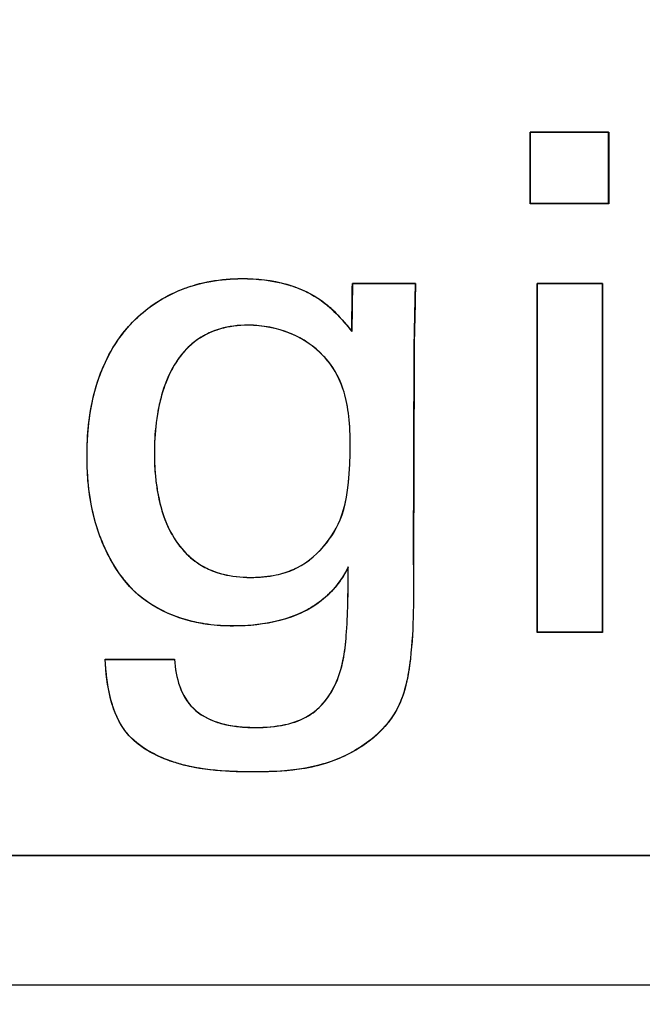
# Model space of a CAD drawing. Header units: inches. Extents: x 0 to 34, y 0 to 22.
# Tile 63 of 73: x 29.716 to 29.8156, y 10.7024 to 10.8599. Entities that reach past the tile are written whole.
import ezdxf

# ---------------------------------------------------------------- set-up
doc = ezdxf.new("R2010")
doc.units = ezdxf.units.IN
doc.header["$LTSCALE"] = 1.87
doc.header["$MEASUREMENT"] = 0
doc.layers.get('0').update_dxf_attribs({"linetype": 'CONTINUOUS'})
doc.layers.add('DATUMCURVES', color=7, linetype='CONTINUOUS')
doc.layers.add('DIMENSIONS', color=7, linetype='CONTINUOUS')
doc.styles.get("Standard").update_dxf_attribs({"font": 'txt', "width": 0.8})
doc.dimstyles.new('DIMSTYLE_1', dxfattribs={"dimtxt": 0.125, "dimasz": 0.18, "dimexe": 0.18, "dimexo": 0.0625, "dimgap": 0.09, "dimtad": 0, "dimtih": 1, "dimtoh": 1, "dimdec": 3, "dimzin": 4, "dimdsep": 46, "dimtxsty": 'STANDARD', "dimblk": '_FILLED', "dimblk1": '_FILLED', "dimblk2": '_FILLED', "dimcen": 0.09, "dimadec": 0, "dimazin": 0, "dimtp": 0.001, "dimtm": 0.001, "dimtfac": 1, "dimtdec": 3, "dimtofl": 0, "dimtmove": 0, "dimatfit": 3, "dimldrblk": '_FILLED', "dimfxl": 1, "dimtolj": 1, "dimtzin": 4, "dimarcsym": 0})

# ---------------------------------------------------------------- blocks, each defined once
blk = doc.blocks.new('_FILLED')
at = {"color": 0, "linetype": 'BYBLOCK'}
blk.add_solid([(0, 0), (-1, 0.1736111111), (-1, -0.1736111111)], dxfattribs=at)
blk = doc.blocks.new('*D5')
at = {"layer": 'DIMENSIONS', "color": 2, "linetype": 'CONTINUOUS'}
for p, q in [((31.3104508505, 11.3017219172), (31.3104508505, 11.6617219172)), ((28.9731217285, 11.3017219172), (31.4354508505, 11.3017219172)), ((30.165101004, 10.5557219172), (31.4354508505, 10.5557219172)), ((31.3104508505, 10.5557219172), (31.3104508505, 10.1957219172))]:
    blk.add_line(p, q, dxfattribs=at)
at = {"layer": 'DIMENSIONS', "color": 2, "linetype": 'CONTINUOUS', "xscale": 0.18, "yscale": 0.18, "zscale": 0.18}
for p, rotation in [((31.3104508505, 11.3017219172), 270), ((31.3104508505, 10.5557219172), 90)]:
    blk.add_blockref('_FILLED', p, dxfattribs=dict(at, rotation=rotation))
at = {"layer": 'DIMENSIONS', "color": 2, "linetype": 'CONTINUOUS', "width": 0.8}
for s, p in [('[', (31.2229508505, 10.8861030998)), (']', (31.8229508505, 10.8861030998)), ('.746', (30.6979508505, 10.8861030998)), ('18.95', (31.3229508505, 10.8861030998))]:
    blk.add_text(s, height=0.125, dxfattribs=at).set_placement(p)

msp = doc.modelspace()

# ---------------------------------------------------------------- linework, layer by layer
at = {"color": 7, "linetype": 'CONTINUOUS'}
for p, q in [((29.810195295, 10.8419038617), (29.7976355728, 10.8419038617)), ((29.7976355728, 10.8419038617), (29.7976355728, 10.8304566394)), ((29.810195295, 10.8304566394), (29.810195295, 10.8419038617)), ((29.7976355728, 10.8304566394), (29.810195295, 10.8304566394)), ((29.7692064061, 10.8176788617), (29.7690980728, 10.8100024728)), ((29.7792980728, 10.8176788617), (29.7692064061, 10.8176788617)), ((29.7790814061, 10.8075608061), (29.7792980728, 10.8176788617)), ((29.8091911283, 10.8176788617), (29.7987480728, 10.8176788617)), ((29.7987480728, 10.8176788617), (29.7987480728, 10.7619066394)), ((29.8091911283, 10.7619066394), (29.8091911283, 10.8176788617)), ((29.7789716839, 10.7726760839), (29.7790814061, 10.8075608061)), ((29.7987480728, 10.7619066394), (29.8091911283, 10.7619066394)), ((29.7407508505, 10.7575663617), (29.7296564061, 10.7575663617)), ((28.4099508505, 10.7262219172), (30.0654508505, 10.7262219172)), ((28.3892145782, 10.7055488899), (30.0831223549, 10.7055488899))]:
    msp.add_line(p, q, dxfattribs=at)
for points, knots in [([(29.7331008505, 10.769787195), (29.730769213, 10.7725403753), (29.7274639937, 10.7793381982), (29.7263193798, 10.7908222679), (29.7277114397, 10.8022056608), (29.733259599, 10.8118198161), (29.7403409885, 10.8164682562), (29.7465708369, 10.8181814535), (29.7522603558, 10.8186418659), (29.7581953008, 10.8180011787), (29.7630355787, 10.8159460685), (29.7651964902, 10.814220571), (29.7658860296, 10.8135869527)], [0, 0, 0, 0, 0.1363201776, 0.2751353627, 0.4327810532, 0.5620452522, 0.6811482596, 0.7419025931, 0.8048821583, 0.8959337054, 0.9647942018, 1, 1, 1, 1]), ([(29.7647512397, 10.8058986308), (29.7646820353, 10.8059742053), (29.7632025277, 10.8075559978), (29.7595895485, 10.8100702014), (29.7531507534, 10.8113193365), (29.7478933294, 10.8105877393), (29.7433311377, 10.8083953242), (29.7396501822, 10.8036872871), (29.737868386, 10.7970688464), (29.7375753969, 10.793247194), (29.7375363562, 10.7916579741)], [0, 0, 0, 0, 0.0067875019, 0.1433815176, 0.2799755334, 0.3744451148, 0.4689146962, 0.657853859, 0.8467930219, 1, 1, 1, 1]), ([(29.7688536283, 10.7922344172), (29.7688536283, 10.7957337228), (29.7684568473, 10.7985446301), (29.7677042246, 10.8008130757), (29.7676886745, 10.8008592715)], [0, 0, 0, 0, 0.9795364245, 1, 1, 1, 1]), ([(29.7375363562, 10.7916579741), (29.7375272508, 10.7912873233), (29.7375101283, 10.7897643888), (29.7375922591, 10.7875967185), (29.7378254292, 10.7856271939), (29.7379572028, 10.784801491)], [0, 0, 0, 0, 0.1542969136, 0.6455394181, 1, 1, 1, 1]), ([(29.7379572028, 10.784801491), (29.7380080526, 10.7844828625), (29.7384656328, 10.7818753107), (29.7400004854, 10.7771463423), (29.743833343, 10.7729299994), (29.7483607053, 10.7710204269), (29.7528126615, 10.7705117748), (29.7569413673, 10.7709265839), (29.7589767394, 10.7715904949), (29.7598232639, 10.7719677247)], [0, 0, 0, 0, 0.0346624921, 0.2836382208, 0.5326139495, 0.6571018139, 0.7815896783, 0.9005426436, 1, 1, 1, 1]), ([(29.7598232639, 10.7719677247), (29.7599891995, 10.7720416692), (29.7621393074, 10.7730559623), (29.763807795, 10.7745615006), (29.765082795, 10.7762302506)], [0, 0, 0, 0, 0.0757400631, 1, 1, 1, 1]), ([(29.7789716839, 10.7726760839), (29.7789716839, 10.7676700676), (29.7791008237, 10.75993855), (29.7767815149, 10.747470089), (29.7661957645, 10.739990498), (29.7529907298, 10.7393382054), (29.7415420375, 10.7399816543), (29.7310334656, 10.7457916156), (29.7298920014, 10.753459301), (29.7296564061, 10.7575663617)], [0, 0, 0, 0, 0.180255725, 0.280915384, 0.4416945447, 0.5957735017, 0.7534540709, 0.851870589, 1, 1, 1, 1]), ([(29.7407508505, 10.7575663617), (29.740859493, 10.7561029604), (29.7412873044, 10.7532807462), (29.7435428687, 10.7493963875), (29.7470375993, 10.747511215), (29.7505424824, 10.7467867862), (29.7542319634, 10.7465866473), (29.7582799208, 10.7469040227), (29.7633036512, 10.7486495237), (29.7674610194, 10.7540900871), (29.7684939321, 10.7626890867), (29.7685286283, 10.7688878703), (29.7685286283, 10.7723510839)], [0, 0, 0, 0, 0.0823197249, 0.1581887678, 0.2426692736, 0.29548293, 0.358703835, 0.4492479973, 0.5221653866, 0.6507492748, 0.8057208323, 1, 1, 1, 1]), ([(29.7501911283, 10.7628969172), (29.7487997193, 10.7628969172), (29.7426186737, 10.7632095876), (29.7361422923, 10.7660204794), (29.7331008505, 10.769787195)], [0, 0, 0, 0, 0.223241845, 1, 1, 1, 1]), ([(29.7656582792, 10.7682516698), (29.7652173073, 10.7677989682), (29.7610910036, 10.7640582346), (29.7550731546, 10.7628969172), (29.7501911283, 10.7628969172)], [0, 0, 0, 0, 0.1135566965, 1, 1, 1, 1])]:
    msp.add_open_spline(points, degree=3, knots=knots, dxfattribs=at)
for points in [[(29.7658860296, 10.8135869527), (29.7670673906, 10.8125013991), (29.7681269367, 10.8112694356), (29.7690980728, 10.8100024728)], [(29.7676886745, 10.8008592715), (29.7669977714, 10.802911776), (29.7660130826, 10.8045206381), (29.7647512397, 10.8058986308)], [(29.765082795, 10.7762302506), (29.767307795, 10.7791191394), (29.7688536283, 10.7821163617), (29.7688536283, 10.7922344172)], [(29.7685286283, 10.7723510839), (29.7678067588, 10.7708543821), (29.7668299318, 10.7694544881), (29.7656582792, 10.7682516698)]]:
    msp.add_open_spline(points, degree=3, dxfattribs=at)
at = {"layer": 'DATUMCURVES', "color": 40, "linetype": 'CONTINUOUS'}
for points, knots in [([(29.7976432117, 10.8304573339, 3.1355), (29.7976432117, 10.8310535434, 3.1355), (29.7976432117, 10.8348692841, 3.1355), (29.7976432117, 10.8386850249, 3.1355), (29.7976432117, 10.8419045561, 3.1355)], [0, 0, 0, 0, 0.15625, 1, 1, 1, 1]), ([(29.7976432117, 10.8419045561, 3.1355), (29.7982973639, 10.8419045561, 3.1355), (29.8024839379, 10.8419045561, 3.1355), (29.806670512, 10.8419045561, 3.1355), (29.8102029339, 10.8419045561, 3.1355)], [0, 0, 0, 0, 0.15625, 1, 1, 1, 1]), ([(29.7976432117, 10.830443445, 3.1355), (29.7976432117, 10.8310396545, 3.1355), (29.7976432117, 10.8348553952, 3.1355), (29.7976432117, 10.838671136, 3.1355), (29.7976432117, 10.8418906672, 3.1355)], [0, 0, 0, 0, 0.15625, 1, 1, 1, 1]), ([(29.7976432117, 10.8418906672, 3.1355), (29.7982973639, 10.8418906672, 3.1355), (29.8024839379, 10.8418906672, 3.1355), (29.806670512, 10.8418906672, 3.1355), (29.8102029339, 10.8418906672, 3.1355)], [0, 0, 0, 0, 0.15625, 1, 1, 1, 1]), ([(29.8102029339, 10.8419045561, 3.1355), (29.8102029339, 10.8413083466, 3.1355), (29.8102029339, 10.8374926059, 3.1355), (29.8102029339, 10.8336768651, 3.1355), (29.8102029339, 10.8304573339, 3.1355)], [0, 0, 0, 0, 0.15625, 1, 1, 1, 1]), ([(29.8102029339, 10.8418906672, 3.1355), (29.8102029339, 10.8412944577, 3.1355), (29.8102029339, 10.837478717, 3.1355), (29.8102029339, 10.8336629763, 3.1355), (29.8102029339, 10.830443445, 3.1355)], [0, 0, 0, 0, 0.15625, 1, 1, 1, 1]), ([(29.8102029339, 10.8304573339, 3.1355), (29.8095487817, 10.8304573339, 3.1355), (29.8053622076, 10.8304573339, 3.1355), (29.8011756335, 10.8304573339, 3.1355), (29.7976432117, 10.8304573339, 3.1355)], [0, 0, 0, 0, 0.15625, 1, 1, 1, 1]), ([(29.8102029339, 10.830443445, 3.1355), (29.8095487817, 10.830443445, 3.1355), (29.8053622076, 10.830443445, 3.1355), (29.8011756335, 10.830443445, 3.1355), (29.7976432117, 10.830443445, 3.1355)], [0, 0, 0, 0, 0.15625, 1, 1, 1, 1]), ([(29.7271374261, 10.7960928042, 3.1355), (29.7274397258, 10.7983480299, 3.1355), (29.7287016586, 10.8039268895, 3.1355), (29.7332617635, 10.8118353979, 3.1355), (29.7403434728, 10.8164837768, 3.1355), (29.7465752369, 10.8181961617, 3.1355), (29.7522660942, 10.8186565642, 3.1355), (29.7582009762, 10.818014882, 3.1355), (29.7645321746, 10.8153200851, 3.1355), (29.7675522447, 10.8120178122, 3.1355), (29.7690932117, 10.8100170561, 3.1355)], [0, 0, 0, 0, 0.1200137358, 0.3012819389, 0.4683166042, 0.553558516, 0.6419603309, 0.7696344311, 0.8661685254, 1, 1, 1, 1]), ([(29.7428974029, 10.8170854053, 3.1355), (29.7440868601, 10.8174913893, 3.1355), (29.7469290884, 10.8182109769, 3.1355), (29.7522647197, 10.8186427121, 3.1355), (29.7571117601, 10.8181185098, 3.1355), (29.7601190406, 10.8170962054, 3.1355), (29.7608083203, 10.8168150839, 3.1355)], [0, 0, 0, 0, 0.2064733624, 0.4812276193, 0.8780390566, 1, 1, 1, 1]), ([(29.7690918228, 10.8100170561, 3.1355), (29.7690974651, 10.8104154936, 3.1355), (29.7691335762, 10.8129654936, 3.1355), (29.7691696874, 10.8155154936, 3.1355), (29.7692001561, 10.8176670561, 3.1355)], [0, 0, 0, 0, 0.15625, 1, 1, 1, 1]), ([(29.7690932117, 10.8100170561, 3.1355), (29.769098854, 10.810416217, 3.1355), (29.7691349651, 10.8129708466, 3.1355), (29.7691710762, 10.8155254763, 3.1355), (29.769201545, 10.817680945, 3.1355)], [0, 0, 0, 0, 0.15625, 1, 1, 1, 1]), ([(29.7692001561, 10.8176670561, 3.1355), (29.7697264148, 10.8176670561, 3.1355), (29.7730944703, 10.8176670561, 3.1355), (29.7764625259, 10.8176670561, 3.1355), (29.7793043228, 10.8176670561, 3.1355)], [0, 0, 0, 0, 0.15625, 1, 1, 1, 1]), ([(29.769201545, 10.817680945, 3.1355), (29.7697278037, 10.817680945, 3.1355), (29.7730958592, 10.817680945, 3.1355), (29.7764639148, 10.817680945, 3.1355), (29.7793057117, 10.817680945, 3.1355)], [0, 0, 0, 0, 0.15625, 1, 1, 1, 1]), ([(29.7793043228, 10.8176670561, 3.1355), (29.779293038, 10.8171414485, 3.1355), (29.7792208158, 10.8137775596, 3.1355), (29.7791485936, 10.8104136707, 3.1355), (29.7790876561, 10.8075753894, 3.1355)], [0, 0, 0, 0, 0.15625, 1, 1, 1, 1]), ([(29.7793057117, 10.817680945, 3.1355), (29.7792944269, 10.8171546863, 3.1355), (29.7792222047, 10.8137866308, 3.1355), (29.7791499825, 10.8104185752, 3.1355), (29.779089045, 10.8075767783, 3.1355)], [0, 0, 0, 0, 0.15625, 1, 1, 1, 1]), ([(29.7987543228, 10.761893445, 3.1355), (29.7987543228, 10.7647983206, 3.1355), (29.7987543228, 10.7833895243, 3.1355), (29.7987543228, 10.801980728, 3.1355), (29.7987543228, 10.8176670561, 3.1355)], [0, 0, 0, 0, 0.15625, 1, 1, 1, 1]), ([(29.7987543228, 10.8176670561, 3.1355), (29.7992983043, 10.8176670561, 3.1355), (29.8027797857, 10.8176670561, 3.1355), (29.8062612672, 10.8176670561, 3.1355), (29.8091987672, 10.8176670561, 3.1355)], [0, 0, 0, 0, 0.15625, 1, 1, 1, 1]), ([(29.7987557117, 10.7619087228, 3.1355), (29.7987557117, 10.764813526, 3.1355), (29.7987557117, 10.7834042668, 3.1355), (29.7987557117, 10.8019950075, 3.1355), (29.7987557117, 10.817680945, 3.1355)], [0, 0, 0, 0, 0.15625, 1, 1, 1, 1]), ([(29.7987557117, 10.817680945, 3.1355), (29.7992996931, 10.817680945, 3.1355), (29.8027811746, 10.817680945, 3.1355), (29.8062626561, 10.817680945, 3.1355), (29.8092001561, 10.817680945, 3.1355)], [0, 0, 0, 0, 0.15625, 1, 1, 1, 1]), ([(29.8091987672, 10.8176670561, 3.1355), (29.8091987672, 10.8147621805, 3.1355), (29.8091987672, 10.7961709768, 3.1355), (29.8091987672, 10.7775797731, 3.1355), (29.8091987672, 10.761893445, 3.1355)], [0, 0, 0, 0, 0.15625, 1, 1, 1, 1]), ([(29.8092001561, 10.817680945, 3.1355), (29.8092001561, 10.8147761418, 3.1355), (29.8092001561, 10.796185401, 3.1355), (29.8092001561, 10.7775946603, 3.1355), (29.8092001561, 10.7619087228, 3.1355)], [0, 0, 0, 0, 0.15625, 1, 1, 1, 1]), ([(29.7353557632, 10.812751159, 3.1355), (29.7372856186, 10.8144351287, 3.1355), (29.7398317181, 10.815968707, 3.1355), (29.7425606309, 10.8169704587, 3.1355), (29.7428974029, 10.8170854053, 3.1355)], [0, 0, 0, 0, 0.8774729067, 1, 1, 1, 1]), ([(29.7608083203, 10.8168150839, 3.1355), (29.7618145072, 10.8164047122, 3.1355), (29.7650429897, 10.8147469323, 3.1355), (29.767547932, 10.8120119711, 3.1355), (29.7690918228, 10.8100170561, 3.1355)], [0, 0, 0, 0, 0.299964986, 1, 1, 1, 1]), ([(29.7298646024, 10.8054543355, 3.1355), (29.7309393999, 10.8076607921, 3.1355), (29.7326699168, 10.8102340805, 3.1355), (29.7348926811, 10.812347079, 3.1355), (29.7353557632, 10.812751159, 3.1355)], [0, 0, 0, 0, 0.799546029, 1, 1, 1, 1]), ([(29.7688626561, 10.7922490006, 3.1355), (29.7688626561, 10.7957483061, 3.1355), (29.7680860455, 10.8012564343, 3.1355), (29.7648322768, 10.8064215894, 3.1355), (29.7595994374, 10.8100877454, 3.1355), (29.753156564, 10.8113334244, 3.1355), (29.7478975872, 10.8106023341, 3.1355), (29.7433324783, 10.808409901, 3.1355), (29.7401931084, 10.8043937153, 3.1355), (29.7389085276, 10.8006909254, 3.1355), (29.7385384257, 10.7992556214, 3.1355)], [0, 0, 0, 0, 0.128881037, 0.257762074, 0.3892068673, 0.5206516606, 0.6116916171, 0.7027315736, 0.8848114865, 1, 1, 1, 1]), ([(29.7531363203, 10.8109946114, 3.1355), (29.7529337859, 10.8110023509, 3.1355), (29.751144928, 10.8110400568, 3.1355), (29.748966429, 10.8107371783, 3.1355), (29.7473079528, 10.8101778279, 3.1355), (29.7469415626, 10.8100348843, 3.1355)], [0, 0, 0, 0, 0.0892098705, 0.7901458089, 1, 1, 1, 1]), ([(29.7596645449, 10.8095270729, 3.1355), (29.7595378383, 10.8095827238, 3.1355), (29.7575362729, 10.8104305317, 3.1355), (29.755232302, 10.8109145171, 3.1355), (29.7531363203, 10.8109946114, 3.1355)], [0, 0, 0, 0, 0.0639227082, 1, 1, 1, 1]), ([(29.7469415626, 10.8100348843, 3.1355), (29.7460841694, 10.8097003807, 3.1355), (29.7440060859, 10.80859151, 3.1355), (29.7424093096, 10.8070151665, 3.1355), (29.741570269, 10.8058994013, 3.1355)], [0, 0, 0, 0, 0.3711172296, 1, 1, 1, 1]), ([(29.7647701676, 10.8058721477, 3.1355), (29.7646927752, 10.8059569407, 3.1355), (29.763296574, 10.8074511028, 3.1355), (29.7615726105, 10.8086890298, 3.1355), (29.7596645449, 10.8095270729, 3.1355)], [0, 0, 0, 0, 0.0561747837, 1, 1, 1, 1]), ([(29.7790876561, 10.8075753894, 3.1355), (29.7790820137, 10.8057577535, 3.1355), (29.7790459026, 10.7941248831, 3.1355), (29.7790097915, 10.7824920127, 3.1355), (29.7789793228, 10.7726767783, 3.1355)], [0, 0, 0, 0, 0.15625, 1, 1, 1, 1]), ([(29.779089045, 10.8075767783, 3.1355), (29.7790834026, 10.8057597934, 3.1355), (29.7790472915, 10.7941310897, 3.1355), (29.7790111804, 10.782502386, 3.1355), (29.7789807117, 10.7726906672, 3.1355)], [0, 0, 0, 0, 0.15625, 1, 1, 1, 1]), ([(29.7271373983, 10.7960960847, 3.1355), (29.7274397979, 10.7983473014, 3.1355), (29.7281612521, 10.8015336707, 3.1355), (29.7294287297, 10.8045595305, 3.1355), (29.7298646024, 10.8054543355, 3.1355)], [0, 0, 0, 0, 0.6961825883, 1, 1, 1, 1]), ([(29.741570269, 10.8058994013, 3.1355), (29.7409958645, 10.8051355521, 3.1355), (29.7397300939, 10.8030416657, 3.1355), (29.7389138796, 10.8006953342, 3.1355), (29.7385444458, 10.7992691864, 3.1355)], [0, 0, 0, 0, 0.3926507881, 1, 1, 1, 1]), ([(29.7688612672, 10.7922351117, 3.1355), (29.7688612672, 10.7957344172, 3.1355), (29.7681073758, 10.8010858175, 3.1355), (29.7660527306, 10.8044669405, 3.1355), (29.7647701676, 10.8058721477, 3.1355)], [0, 0, 0, 0, 0.5146436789, 1, 1, 1, 1]), ([(29.7385444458, 10.7992691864, 3.1355), (29.7383261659, 10.7984265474, 3.1355), (29.7377775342, 10.7957713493, 3.1355), (29.7375853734, 10.7933006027, 3.1355), (29.7375443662, 10.7917322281, 3.1355)], [0, 0, 0, 0, 0.3174997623, 1, 1, 1, 1]), ([(29.7385384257, 10.7992556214, 3.1355), (29.738323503, 10.7984221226, 3.1355), (29.7377777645, 10.7957750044, 3.1355), (29.7375864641, 10.7933113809, 3.1355), (29.7375456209, 10.7917417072, 3.1355)], [0, 0, 0, 0, 0.3149352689, 1, 1, 1, 1]), ([(29.7269276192, 10.7860633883, 3.1355), (29.7268035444, 10.7874859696, 3.1355), (29.7266850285, 10.7908352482, 3.1355), (29.7268820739, 10.7941953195, 3.1355), (29.7271373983, 10.7960960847, 3.1355)], [0, 0, 0, 0, 0.4273232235, 1, 1, 1, 1]), ([(29.726931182, 10.7860474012, 3.1355), (29.7268057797, 10.7874752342, 3.1355), (29.7266860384, 10.7908287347, 3.1355), (29.7268827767, 10.7941930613, 3.1355), (29.7271374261, 10.7960928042, 3.1355)], [0, 0, 0, 0, 0.4283834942, 1, 1, 1, 1]), ([(29.7375443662, 10.7917322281, 3.1355), (29.7375340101, 10.7913361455, 3.1355), (29.7375259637, 10.7906574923, 3.1355), (29.7375317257, 10.7900033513, 3.1355), (29.7375369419, 10.7897263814, 3.1355)], [0, 0, 0, 0, 0.5725492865, 1, 1, 1, 1]), ([(29.7375456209, 10.7917417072, 3.1355), (29.7375353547, 10.7913471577, 3.1355), (29.7375273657, 10.7906699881, 3.1355), (29.7375331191, 10.7900172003, 3.1355), (29.7375383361, 10.7897402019, 3.1355)], [0, 0, 0, 0, 0.5716290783, 1, 1, 1, 1]), ([(29.7375369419, 10.7897263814, 3.1355), (29.7375525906, 10.7888954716, 3.1355), (29.7376308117, 10.7873338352, 3.1355), (29.7378250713, 10.78567572, 3.1355), (29.7379508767, 10.7848738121, 3.1355)], [0, 0, 0, 0, 0.5168433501, 1, 1, 1, 1]), ([(29.7375383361, 10.7897402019, 3.1355), (29.7375539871, 10.7889092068, 3.1355), (29.7376318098, 10.7873550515, 3.1355), (29.7378245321, 10.7857050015, 3.1355), (29.737948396, 10.7849109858, 3.1355)], [0, 0, 0, 0, 0.5194223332, 1, 1, 1, 1]), ([(29.7290016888, 10.7768158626, 3.1355), (29.7286718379, 10.777663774, 3.1355), (29.727656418, 10.78069028, 3.1355), (29.727124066, 10.7838110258, 3.1355), (29.7269276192, 10.7860633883, 3.1355)], [0, 0, 0, 0, 0.2852044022, 1, 1, 1, 1]), ([(29.7290183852, 10.7767879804, 3.1355), (29.7286819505, 10.7776487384, 3.1355), (29.7276625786, 10.7806793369, 3.1355), (29.7271281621, 10.7838045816, 3.1355), (29.726931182, 10.7860474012, 3.1355)], [0, 0, 0, 0, 0.2892630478, 1, 1, 1, 1]), ([(29.737948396, 10.7849109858, 3.1355), (29.7380030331, 10.7845607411, 3.1355), (29.7383757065, 10.7824097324, 3.1355), (29.7389926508, 10.7803193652, 3.1355), (29.7397439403, 10.7787060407, 3.1355)], [0, 0, 0, 0, 0.1629220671, 1, 1, 1, 1]), ([(29.7379508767, 10.7848738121, 3.1355), (29.738004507, 10.7845319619, 3.1355), (29.7383779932, 10.7823829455, 3.1355), (29.7389955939, 10.7802948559, 3.1355), (29.7397520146, 10.7786771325, 3.1355)], [0, 0, 0, 0, 0.1591387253, 1, 1, 1, 1]), ([(29.7397439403, 10.7787060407, 3.1355), (29.7399480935, 10.7782676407, 3.1355), (29.7408104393, 10.7766000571, 3.1355), (29.7419550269, 10.7751138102, 3.1355), (29.7429803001, 10.7741628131, 3.1355)], [0, 0, 0, 0, 0.2568522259, 1, 1, 1, 1]), ([(29.7397520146, 10.7786771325, 3.1355), (29.7399535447, 10.7782461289, 3.1355), (29.740816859, 10.7765808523, 3.1355), (29.7419623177, 10.7750968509, 3.1355), (29.742994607, 10.7741434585, 3.1355)], [0, 0, 0, 0, 0.2529327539, 1, 1, 1, 1]), ([(29.75974911, 10.7719518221, 3.1355), (29.7599394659, 10.7720352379, 3.1355), (29.7621194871, 10.773055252, 3.1355), (29.7638098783, 10.7745767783, 3.1355), (29.7650918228, 10.7762448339, 3.1355)], [0, 0, 0, 0, 0.0854577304, 1, 1, 1, 1]), ([(29.7597590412, 10.7719539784, 3.1355), (29.7599456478, 10.7720358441, 3.1355), (29.7621211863, 10.7730534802, 3.1355), (29.7638084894, 10.7745691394, 3.1355), (29.7650904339, 10.776230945, 3.1355)], [0, 0, 0, 0, 0.0839831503, 1, 1, 1, 1]), ([(29.7429803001, 10.7741628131, 3.1355), (29.7436134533, 10.7735755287, 3.1355), (29.7449481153, 10.7725670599, 3.1355), (29.7465412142, 10.771817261, 3.1355), (29.7473793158, 10.7715293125, 3.1355)], [0, 0, 0, 0, 0.5243034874, 1, 1, 1, 1]), ([(29.742994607, 10.7741434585, 3.1355), (29.743623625, 10.7735625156, 3.1355), (29.7449565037, 10.7725583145, 3.1355), (29.7465466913, 10.7718114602, 3.1355), (29.7473893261, 10.7715231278, 3.1355)], [0, 0, 0, 0, 0.5211071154, 1, 1, 1, 1]), ([(29.7685362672, 10.7723378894, 3.1355), (29.7675426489, 10.7702783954, 3.1355), (29.762913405, 10.7643965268, 3.1355), (29.7550785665, 10.7628976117, 3.1355), (29.7501973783, 10.7628976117, 3.1355)], [0, 0, 0, 0, 0.3190158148, 1, 1, 1, 1]), ([(29.7531840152, 10.7706846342, 3.1355), (29.7545137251, 10.7706985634, 3.1355), (29.7569838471, 10.770964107, 3.1355), (29.7589209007, 10.7715888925, 3.1355), (29.75974911, 10.7719518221, 3.1355)], [0, 0, 0, 0, 0.5327989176, 1, 1, 1, 1]), ([(29.7531929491, 10.7706833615, 3.1355), (29.7545194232, 10.7706979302, 3.1355), (29.7569907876, 10.7709640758, 3.1355), (29.7589279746, 10.7715893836, 3.1355), (29.7597590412, 10.7719539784, 3.1355)], [0, 0, 0, 0, 0.5310820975, 1, 1, 1, 1]), ([(29.7584432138, 10.7471313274, 3.1355), (29.7584839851, 10.7471401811, 3.1355), (29.7598003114, 10.7474310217, 3.1355), (29.7633048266, 10.7486481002, 3.1355), (29.7674631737, 10.7540830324, 3.1355), (29.7685004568, 10.7626786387, 3.1355), (29.7685362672, 10.7688753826, 3.1355), (29.7685362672, 10.7723378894, 3.1355)], [0, 0, 0, 0, 0.0042109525, 0.1360236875, 0.3684926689, 0.648664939, 1, 1, 1, 1]), ([(29.7685362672, 10.7723517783, 3.1355), (29.7675429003, 10.7702924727, 3.1355), (29.7653779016, 10.7675418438, 3.1355), (29.7625118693, 10.7657496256, 3.1355), (29.7615500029, 10.7652661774, 3.1355)], [0, 0, 0, 0, 0.6820678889, 1, 1, 1, 1]), ([(29.7666866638, 10.7540488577, 3.1355), (29.7677592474, 10.7565508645, 3.1355), (29.768500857, 10.7627621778, 3.1355), (29.7685362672, 10.768889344, 3.1355), (29.7685362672, 10.7723517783, 3.1355)], [0, 0, 0, 0, 0.4373508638, 1, 1, 1, 1]), ([(29.7789793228, 10.7726767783, 3.1355), (29.7789793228, 10.7676689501, 3.1355), (29.7790909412, 10.760836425, 3.1355), (29.7779446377, 10.7538527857, 3.1355), (29.7773605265, 10.7520604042, 3.1355)], [0, 0, 0, 0, 0.7264898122, 1, 1, 1, 1]), ([(29.7789807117, 10.7726906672, 3.1355), (29.7789807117, 10.7676832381, 3.1355), (29.7790914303, 10.7608534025, 3.1355), (29.7779463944, 10.753872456, 3.1355), (29.7773637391, 10.7520819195, 3.1355)], [0, 0, 0, 0, 0.7267126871, 1, 1, 1, 1]), ([(29.7473793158, 10.7715293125, 3.1355), (29.7477509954, 10.7714016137, 3.1355), (29.7493996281, 10.770915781, 3.1355), (29.7514731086, 10.7706788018, 3.1355), (29.753079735, 10.7706835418, 3.1355), (29.7531840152, 10.7706846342, 3.1355)], [0, 0, 0, 0, 0.2231632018, 0.9495378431, 1, 1, 1, 1]), ([(29.7473893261, 10.7715231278, 3.1355), (29.747757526, 10.7713971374, 3.1355), (29.7494029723, 10.7709135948, 3.1355), (29.7514752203, 10.7706769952, 3.1355), (29.753085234, 10.7706821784, 3.1355), (29.7531929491, 10.7706833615, 3.1355)], [0, 0, 0, 0, 0.2210174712, 0.9478389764, 1, 1, 1, 1]), ([(29.7501973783, 10.7628976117, 3.1355), (29.7488035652, 10.7628976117, 3.1355), (29.7464846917, 10.763014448, 3.1355), (29.7441240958, 10.7634825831, 3.1355), (29.7431798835, 10.7637295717, 3.1355)], [0, 0, 0, 0, 0.596076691, 1, 1, 1, 1]), ([(29.7501987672, 10.7629115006, 3.1355), (29.7488047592, 10.7629115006, 3.1355), (29.7465178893, 10.7630266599, 3.1355), (29.744190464, 10.7634835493, 3.1355), (29.7432781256, 10.7637182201, 3.1355)], [0, 0, 0, 0, 0.6045049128, 1, 1, 1, 1]), ([(29.8091987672, 10.761893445, 3.1355), (29.8086547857, 10.761893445, 3.1355), (29.8051733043, 10.761893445, 3.1355), (29.8016918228, 10.761893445, 3.1355), (29.7987543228, 10.761893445, 3.1355)], [0, 0, 0, 0, 0.15625, 1, 1, 1, 1]), ([(29.8092001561, 10.7619087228, 3.1355), (29.8086561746, 10.7619087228, 3.1355), (29.8051746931, 10.7619087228, 3.1355), (29.8016932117, 10.7619087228, 3.1355), (29.7987557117, 10.7619087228, 3.1355)], [0, 0, 0, 0, 0.15625, 1, 1, 1, 1]), ([(29.7296501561, 10.757580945, 3.1355), (29.7302287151, 10.757580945, 3.1355), (29.7339314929, 10.757580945, 3.1355), (29.7376342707, 10.757580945, 3.1355), (29.7407584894, 10.757580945, 3.1355)], [0, 0, 0, 0, 0.15625, 1, 1, 1, 1]), ([(29.7296501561, 10.7575670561, 3.1355), (29.7302287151, 10.7575670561, 3.1355), (29.7339314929, 10.7575670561, 3.1355), (29.7376342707, 10.7575670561, 3.1355), (29.7407584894, 10.7575670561, 3.1355)], [0, 0, 0, 0, 0.15625, 1, 1, 1, 1]), ([(29.736430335, 10.743001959, 3.1355), (29.7351837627, 10.7437501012, 3.1355), (29.7308095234, 10.7472544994, 3.1355), (29.7298857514, 10.7534599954, 3.1355), (29.7296501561, 10.7575670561, 3.1355)], [0, 0, 0, 0, 0.2576157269, 1, 1, 1, 1]), ([(29.7407584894, 10.757580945, 3.1355), (29.7408637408, 10.756115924, 3.1355), (29.7410902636, 10.7545977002, 3.1355), (29.7416199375, 10.7531633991, 3.1355), (29.7416367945, 10.7531186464, 3.1355)], [0, 0, 0, 0, 0.9687352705, 1, 1, 1, 1]), ([(29.7407584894, 10.7575670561, 3.1355), (29.7408637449, 10.7561019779, 3.1355), (29.7412850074, 10.7532775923, 3.1355), (29.7435400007, 10.749390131, 3.1355), (29.7462540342, 10.7479310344, 3.1355), (29.7477862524, 10.747445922, 3.1355), (29.7478731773, 10.7474194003, 3.1355)], [0, 0, 0, 0, 0.3325325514, 0.6385649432, 0.9795399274, 1, 1, 1, 1]), ([(29.7416367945, 10.7531186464, 3.1355), (29.742100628, 10.7518872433, 3.1355), (29.7428409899, 10.750636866, 3.1355), (29.7438560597, 10.7496642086, 3.1355), (29.743928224, 10.7495976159, 3.1355)], [0, 0, 0, 0, 0.9301563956, 1, 1, 1, 1]), ([(29.7634450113, 10.7494885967, 3.1355), (29.7647996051, 10.7506604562, 3.1355), (29.7659093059, 10.7522703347, 3.1355), (29.7666589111, 10.7539841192, 3.1355), (29.7666866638, 10.7540488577, 3.1355)], [0, 0, 0, 0, 0.9623086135, 1, 1, 1, 1]), ([(29.7773605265, 10.7520604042, 3.1355), (29.7770788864, 10.7511961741, 3.1355), (29.7759309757, 10.7484080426, 3.1355), (29.7738652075, 10.7460842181, 3.1355), (29.77216149, 10.7447234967, 3.1355)], [0, 0, 0, 0, 0.300151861, 1, 1, 1, 1]), ([(29.7773637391, 10.7520819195, 3.1355), (29.7770817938, 10.751215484, 3.1355), (29.7759370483, 10.7484325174, 3.1355), (29.7738779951, 10.746111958, 3.1355), (29.7721829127, 10.7447543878, 3.1355)], [0, 0, 0, 0, 0.301468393, 1, 1, 1, 1]), ([(29.743928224, 10.7495976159, 3.1355), (29.7449658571, 10.7486400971, 3.1355), (29.7463283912, 10.7479270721, 3.1355), (29.7477443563, 10.747474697, 3.1355), (29.7478096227, 10.7474544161, 3.1355)], [0, 0, 0, 0, 0.9539833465, 1, 1, 1, 1]), ([(29.7583203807, 10.7471201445, 3.1355), (29.7584024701, 10.7471373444, 3.1355), (29.7597606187, 10.7474321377, 3.1355), (29.761589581, 10.7480673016, 3.1355), (29.7630542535, 10.7491505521, 3.1355), (29.7634450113, 10.7494885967, 3.1355)], [0, 0, 0, 0, 0.0440410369, 0.7293888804, 1, 1, 1, 1]), ([(29.7365150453, 10.742966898, 3.1355), (29.7352352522, 10.7437246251, 3.1355), (29.7337631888, 10.7448933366, 3.1355), (29.7326783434, 10.7463651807, 3.1355), (29.7324627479, 10.7466920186, 3.1355)], [0, 0, 0, 0, 0.7861448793, 1, 1, 1, 1]), ([(29.7478096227, 10.7474544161, 3.1355), (29.7486498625, 10.7471933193, 3.1355), (29.7503040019, 10.7468612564, 3.1355), (29.7519873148, 10.7467317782, 3.1355), (29.7527991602, 10.7467055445, 3.1355)], [0, 0, 0, 0, 0.5188234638, 1, 1, 1, 1]), ([(29.7478731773, 10.7474194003, 3.1355), (29.7486926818, 10.7471693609, 3.1355), (29.7503712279, 10.746835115, 3.1355), (29.7520798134, 10.7467094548, 3.1355), (29.7529388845, 10.7466860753, 3.1355)], [0, 0, 0, 0, 0.4982465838, 1, 1, 1, 1]), ([(29.7527991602, 10.7467055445, 3.1355), (29.7531168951, 10.7466952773, 3.1355), (29.7549668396, 10.7466676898, 3.1355), (29.7568166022, 10.7468050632, 3.1355), (29.7583203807, 10.7471201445, 3.1355)], [0, 0, 0, 0, 0.1719089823, 1, 1, 1, 1]), ([(29.7529388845, 10.7466860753, 3.1355), (29.7532096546, 10.7466787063, 3.1355), (29.7550547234, 10.7466553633, 3.1355), (29.7568996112, 10.7467961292, 3.1355), (29.7584432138, 10.7471313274, 3.1355)], [0, 0, 0, 0, 0.1468493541, 1, 1, 1, 1]), ([(29.77216149, 10.7447234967, 3.1355), (29.7702772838, 10.743218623, 3.1355), (29.7676599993, 10.7418146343, 3.1355), (29.7649628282, 10.7409436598, 3.1355), (29.7645307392, 10.7408171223, 3.1355)], [0, 0, 0, 0, 0.8404733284, 1, 1, 1, 1]), ([(29.7721829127, 10.7447543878, 3.1355), (29.7702942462, 10.7432417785, 3.1355), (29.7676897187, 10.741842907, 3.1355), (29.7650060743, 10.7409720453, 3.1355), (29.7645952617, 10.7408505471, 3.1355)], [0, 0, 0, 0, 0.8475362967, 1, 1, 1, 1]), ([(29.7421693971, 10.7406774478, 3.1355), (29.7414642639, 10.7408602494, 3.1355), (29.7394974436, 10.7414555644, 3.1355), (29.7375704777, 10.7423176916, 3.1355), (29.736430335, 10.743001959, 3.1355)], [0, 0, 0, 0, 0.3563584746, 1, 1, 1, 1]), ([(29.7423227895, 10.7406534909, 3.1355), (29.7415661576, 10.7408449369, 3.1355), (29.7395787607, 10.7414391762, 3.1355), (29.7376320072, 10.7423055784, 3.1355), (29.7365150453, 10.742966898, 3.1355)], [0, 0, 0, 0, 0.3782973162, 1, 1, 1, 1]), ([(29.75669882, 10.7396333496, 3.1355), (29.7554976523, 10.7395790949, 3.1355), (29.7529678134, 10.7395495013, 3.1355), (29.7504390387, 10.7395972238, 3.1355), (29.7491201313, 10.7396708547, 3.1355)], [0, 0, 0, 0, 0.4763618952, 1, 1, 1, 1]), ([(29.7563059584, 10.7396321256, 3.1355), (29.7552349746, 10.7395914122, 3.1355), (29.7529555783, 10.7395684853, 3.1355), (29.7506770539, 10.7396082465, 3.1355), (29.7494758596, 10.7396675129, 3.1355)], [0, 0, 0, 0, 0.4710703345, 1, 1, 1, 1]), ([(30.0654376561, 10.7262219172, 3.1355), (29.9792142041, 10.7262219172, 3.1355), (29.4273841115, 10.7262219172, 3.1355), (28.8755540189, 10.7262219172, 3.1355), (28.4099473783, 10.7262219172, 3.1355)], [0, 0, 0, 0, 0.15625, 1, 1, 1, 1]), ([(28.4099473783, 10.7262219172, 3.1355), (28.4961708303, 10.7262219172, 3.1355), (29.0480009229, 10.7262219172, 3.1355), (29.5998310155, 10.7262219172, 3.1355), (30.0654376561, 10.7262219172, 3.1355)], [0, 0, 0, 0, 0.15625, 1, 1, 1, 1]), ([(30.065439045, 10.7262219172, 3.1355), (29.979215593, 10.7262219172, 3.1355), (29.4273855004, 10.7262219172, 3.1355), (28.8755554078, 10.7262219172, 3.1355), (28.4099487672, 10.7262219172, 3.1355)], [0, 0, 0, 0, 0.15625, 1, 1, 1, 1]), ([(28.4099487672, 10.7262219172, 3.1355), (28.4961722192, 10.7262219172, 3.1355), (29.0480023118, 10.7262219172, 3.1355), (29.5998324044, 10.7262219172, 3.1355), (30.065439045, 10.7262219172, 3.1355)], [0, 0, 0, 0, 0.15625, 1, 1, 1, 1])]:
    msp.add_open_spline(points, degree=3, knots=knots, dxfattribs=at)
for points in [[(29.7650904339, 10.776230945, 3.1355), (29.7673154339, 10.7791198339, 3.1355), (29.7688612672, 10.782130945, 3.1355), (29.7688612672, 10.7922351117, 3.1355)], [(29.7650918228, 10.7762448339, 3.1355), (29.7673154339, 10.7791337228, 3.1355), (29.7688626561, 10.782130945, 3.1355), (29.7688626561, 10.7922490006, 3.1355)], [(29.7330946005, 10.7697878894, 3.1355), (29.7313491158, 10.7718549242, 3.1355), (29.7299934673, 10.7742664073, 3.1355), (29.7290016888, 10.7768158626, 3.1355)], [(29.7330959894, 10.7698017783, 3.1355), (29.7313596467, 10.7718573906, 3.1355), (29.7300088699, 10.774253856, 3.1355), (29.7290183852, 10.7767879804, 3.1355)], [(29.7431798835, 10.7637295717, 3.1355), (29.7392826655, 10.7647490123, 3.1355), (29.7355436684, 10.7667548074, 3.1355), (29.7330946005, 10.7697878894, 3.1355)], [(29.7374128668, 10.7661253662, 3.1355), (29.735758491, 10.7671149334, 3.1355), (29.7342772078, 10.7683388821, 3.1355), (29.7330959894, 10.7698017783, 3.1355)], [(29.7432781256, 10.7637182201, 3.1355), (29.7412269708, 10.764245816, 3.1355), (29.7392169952, 10.7650462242, 3.1355), (29.7374128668, 10.7661253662, 3.1355)], [(29.7615500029, 10.7652661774, 3.1355), (29.7599328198, 10.7644533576, 3.1355), (29.7581724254, 10.7638846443, 3.1355), (29.7563648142, 10.7635100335, 3.1355)], [(29.7563648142, 10.7635100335, 3.1355), (29.7543235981, 10.7630870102, 3.1355), (29.7522221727, 10.7629115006, 3.1355), (29.7501987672, 10.7629115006, 3.1355)], [(29.730444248, 10.7516146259, 3.1355), (29.7299753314, 10.7535744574, 3.1355), (29.7297622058, 10.7556338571, 3.1355), (29.7296501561, 10.757580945, 3.1355)], [(29.7324627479, 10.7466920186, 3.1355), (29.7315034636, 10.7481462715, 3.1355), (29.7308689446, 10.7498396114, 3.1355), (29.730444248, 10.7516146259, 3.1355)], [(29.7491201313, 10.7396708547, 3.1355), (29.7467773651, 10.7398016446, 3.1355), (29.7444511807, 10.7400859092, 3.1355), (29.7421693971, 10.7406774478, 3.1355)], [(29.7488993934, 10.7396989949, 3.1355), (29.7466837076, 10.7398320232, 3.1355), (29.7444836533, 10.7401067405, 3.1355), (29.7423227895, 10.7406534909, 3.1355)], [(29.7645307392, 10.7408171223, 3.1355), (29.7619690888, 10.7400669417, 3.1355), (29.7593435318, 10.7397528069, 3.1355), (29.75669882, 10.7396333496, 3.1355)], [(29.7645952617, 10.7408505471, 3.1355), (29.7620584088, 10.7401002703, 3.1355), (29.7594584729, 10.7397800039, 3.1355), (29.7568389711, 10.7396549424, 3.1355)], [(29.7494758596, 10.7396675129, 3.1355), (29.749283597, 10.739676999, 3.1355), (29.7490914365, 10.7396874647, 3.1355), (29.7488993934, 10.7396989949, 3.1355)], [(29.7568389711, 10.7396549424, 3.1355), (29.7566613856, 10.739646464, 3.1355), (29.7564837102, 10.7396388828, 3.1355), (29.7563059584, 10.7396321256, 3.1355)]]:
    msp.add_open_spline(points, degree=3, dxfattribs=at)

# ---------------------------------------------------------------- dimensions: what is measured, and where the dimension line sits
at = {"layer": 'DIMENSIONS', "color": 2, "linetype": 'CONTINUOUS'}
dim = msp.add_linear_dim(base=(31.3104508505, 10.5557219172), p1=(28.9731217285, 11.3017219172), p2=(30.165101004, 10.5557219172), angle=270, dimstyle='DIMSTYLE_1', dxfattribs=at)
dim.commit()
dim.dimension.update_dxf_attribs({"geometry": '*D5', "text_midpoint": (31.3104508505, 10.9486030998), "dimtype": 160})

doc.saveas('drawing.dxf')
